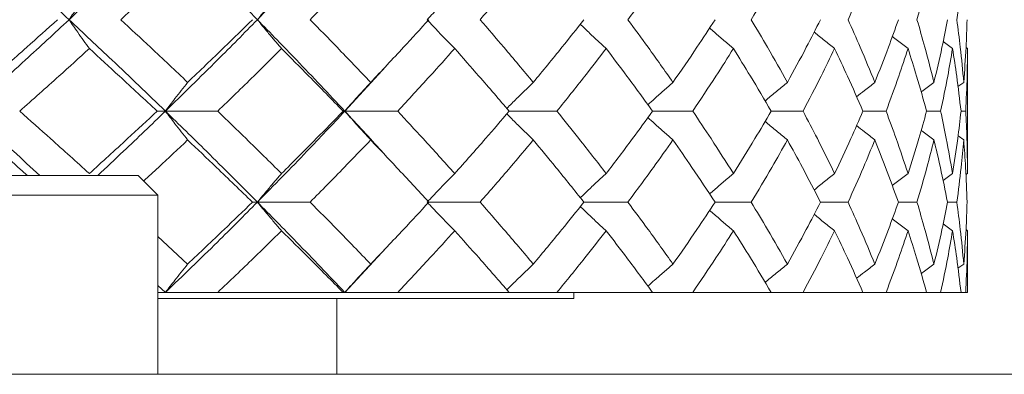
# Model space of a CAD drawing. Header units: inches. Extents: x 1 to 19.9, y 2.6 to 16.1.
# Tile 50 of 70: x 11.704 to 12.094, y 14.525 to 14.665. Entities that reach past the tile are written whole.
import ezdxf

# ---------------------------------------------------------------- set-up
doc = ezdxf.new("R2010")
doc.units = ezdxf.units.IN
doc.header["$MEASUREMENT"] = 0

msp = doc.modelspace()

# ---------------------------------------------------------------- linework, layer by layer
at = {"color": 7, "linetype": 'Continuous', "lineweight": 15}
for p, q in [((12.07341, 14.65404), (12.06968, 14.65684)), ((12.07933, 14.65404), (12.07876, 14.65446)), ((12.07933, 14.60455), (12.07933, 14.65404)), ((11.83247, 14.62926), (11.8487, 14.64699)), ((12.07785, 14.64066), (12.07557, 14.63896)), ((11.76135, 14.62926), (11.75806, 14.62926)), ((11.76135, 14.62926), (11.7821, 14.62926)), ((11.83247, 14.62926), (11.83181, 14.62926)), ((11.83247, 14.62926), (11.85346, 14.62926)), ((11.89763, 14.62926), (11.91657, 14.62926)), ((11.95449, 14.62926), (11.97041, 14.62926)), ((12.00149, 14.62926), (12.01414, 14.62926)), ((12.03789, 14.62926), (12.04707, 14.62926)), ((12.06312, 14.62926), (12.06868, 14.62926)), ((12.07677, 14.62926), (12.07863, 14.62926)), ((12.07785, 14.61787), (12.0756, 14.61954)), ((11.61666, 14.60382), (11.75052, 14.60382)), ((11.75839, 14.59594), (11.75052, 14.60382)), ((12.07341, 14.60455), (12.06965, 14.60175)), ((12.07933, 14.60455), (12.07873, 14.60411)), ((11.60878, 14.59594), (11.75839, 14.59594)), ((11.75839, 14.52507), (11.75839, 14.59594)), ((11.79783, 14.59322), (11.79586, 14.59322)), ((11.79783, 14.59322), (11.81875, 14.59322)), ((11.86578, 14.59322), (11.88611, 14.59322)), ((11.92724, 14.59322), (11.9447, 14.59322)), ((11.97927, 14.59322), (11.99358, 14.59322)), ((12.02106, 14.59322), (12.03199, 14.59322)), ((12.05193, 14.59322), (12.05932, 14.59322)), ((12.07141, 14.59322), (12.07513, 14.59322)), ((12.07341, 14.58192), (12.06968, 14.58469)), ((11.77017, 14.56871), (11.75839, 14.57965)), ((12.07933, 14.58192), (12.07876, 14.58234)), ((12.07933, 14.55749), (12.07933, 14.58192)), ((11.83247, 14.55749), (11.84869, 14.57495)), ((12.07785, 14.56871), (12.07557, 14.56704)), ((11.76135, 14.55749), (11.75839, 14.56027)), ((11.75839, 14.55749), (11.76135, 14.55749)), ((11.76135, 14.55749), (11.7821, 14.55749)), ((11.7821, 14.55749), (11.83181, 14.55749)), ((11.83181, 14.55749), (11.83247, 14.55749)), ((11.83247, 14.55749), (11.85346, 14.55749)), ((11.85346, 14.55749), (11.89763, 14.55749)), ((11.89763, 14.55749), (11.91657, 14.55749)), ((11.91657, 14.55749), (11.95449, 14.55749)), ((11.92333, 14.55508), (11.92333, 14.55749)), ((11.95449, 14.55749), (11.97041, 14.55749)), ((11.97041, 14.55749), (12.00149, 14.55749)), ((12.00149, 14.55749), (12.01414, 14.55749)), ((12.01414, 14.55749), (12.03789, 14.55749)), ((12.03789, 14.55749), (12.04707, 14.55749)), ((12.04707, 14.55749), (12.06312, 14.55749)), ((12.06312, 14.55749), (12.06868, 14.55749)), ((12.06868, 14.55749), (12.07677, 14.55749)), ((12.07677, 14.55749), (12.07863, 14.55749)), ((12.07863, 14.55749), (12.07933, 14.55749)), ((11.75839, 14.55508), (11.92333, 14.55508)), ((11.82933, 14.55508), (11.82933, 14.52507)), ((11.49811, 14.52507), (11.70703, 14.52507)), ((11.70703, 14.52507), (11.71726, 14.52507)), ((11.71726, 14.52507), (12.25113, 14.52507))]:
    msp.add_line(p, q, dxfattribs=at)
for points, knots in [([(11.72316, 14.66546), (11.71584, 14.67222), (11.70277, 14.6843), (11.68933, 14.69636), (11.68342, 14.70167)], [0, 0, 0, 0, 0.560166, 1, 1, 1, 1]), ([(11.72316, 14.66546), (11.7304, 14.67222), (11.74332, 14.6843), (11.75584, 14.69636), (11.76135, 14.70167)], [0, 0, 0, 0, 0.560166, 1, 1, 1, 1]), ([(11.79783, 14.66546), (11.79114, 14.67222), (11.7792, 14.6843), (11.7668, 14.69636), (11.76135, 14.70167)], [0, 0, 0, 0, 0.560166, 1, 1, 1, 1]), ([(11.79783, 14.66546), (11.80443, 14.67222), (11.8162, 14.6843), (11.8275, 14.69636), (11.83247, 14.70167)], [0, 0, 0, 0, 0.560166, 1, 1, 1, 1]), ([(11.74366, 14.66546), (11.74866, 14.67009), (11.75759, 14.67836), (11.76632, 14.68663), (11.77017, 14.69026)], [0, 0, 0, 0, 0.560066, 1, 1, 1, 1]), ([(11.81875, 14.66546), (11.82329, 14.67009), (11.8314, 14.67836), (11.83927, 14.68663), (11.84274, 14.69026)], [0, 0, 0, 0, 0.560066, 1, 1, 1, 1]), ([(11.88611, 14.66546), (11.89012, 14.67009), (11.89728, 14.67836), (11.90418, 14.68663), (11.90721, 14.69026)], [0, 0, 0, 0, 0.560066, 1, 1, 1, 1]), ([(11.9447, 14.66546), (11.94812, 14.67009), (11.95421, 14.67836), (11.96002, 14.68663), (11.96257, 14.69026)], [0, 0, 0, 0, 0.560066, 1, 1, 1, 1]), ([(11.99358, 14.66546), (11.99635, 14.67009), (12.00129, 14.67836), (12.00591, 14.68663), (12.00795, 14.69026)], [0, 0, 0, 0, 0.560066, 1, 1, 1, 1]), ([(12.03199, 14.66546), (12.03406, 14.67009), (12.03776, 14.67836), (12.04114, 14.68663), (12.04262, 14.69026)], [0, 0, 0, 0, 0.560066, 1, 1, 1, 1]), ([(12.05932, 14.66546), (12.06066, 14.67009), (12.06307, 14.67836), (12.06513, 14.68663), (12.06604, 14.69026)], [0, 0, 0, 0, 0.560066, 1, 1, 1, 1]), ([(12.07513, 14.66546), (12.07573, 14.67009), (12.0768, 14.67836), (12.07753, 14.68663), (12.07785, 14.69026)], [0, 0, 0, 0, 0.560066, 1, 1, 1, 1]), ([(11.7312, 14.67688), (11.73043, 14.67581), (11.72889, 14.67368), (11.72621, 14.66989), (11.72431, 14.66712), (11.72316, 14.66546)], [0, 0, 0, 0, 0.283992, 0.567985, 1, 1, 1, 1]), ([(11.8074, 14.67688), (11.80648, 14.67581), (11.80466, 14.67368), (11.80146, 14.66989), (11.7992, 14.66712), (11.79783, 14.66546)], [0, 0, 0, 0, 0.2839923, 0.5679846, 1, 1, 1, 1]), ([(11.87605, 14.67688), (11.87501, 14.67581), (11.87292, 14.67368), (11.86927, 14.66989), (11.86668, 14.66712), (11.86512, 14.66546)], [0, 0, 0, 0, 0.283992, 0.567985, 1, 1, 1, 1]), ([(11.68342, 14.62926), (11.69093, 14.63601), (11.70436, 14.64807), (11.71741, 14.66014), (11.72316, 14.66546)], [0, 0, 0, 0, 0.559738, 1, 1, 1, 1]), ([(11.69064, 14.64066), (11.6959, 14.64528), (11.7053, 14.65355), (11.71452, 14.66182), (11.71858, 14.66546)], [0, 0, 0, 0, 0.5598669, 1, 1, 1, 1]), ([(11.7312, 14.65404), (11.73043, 14.6551), (11.72889, 14.65723), (11.72621, 14.66102), (11.72431, 14.66379), (11.72316, 14.66546)], [0, 0, 0, 0, 0.2840084, 0.5680169, 1, 1, 1, 1]), ([(11.76135, 14.62926), (11.75433, 14.63601), (11.74179, 14.64807), (11.72886, 14.66014), (11.72316, 14.66546)], [0, 0, 0, 0, 0.559738, 1, 1, 1, 1]), ([(11.77017, 14.64066), (11.76527, 14.64528), (11.75653, 14.65355), (11.74759, 14.66182), (11.74366, 14.66546)], [0, 0, 0, 0, 0.559867, 1, 1, 1, 1]), ([(11.76135, 14.62926), (11.76828, 14.63601), (11.78066, 14.64807), (11.79258, 14.66014), (11.79783, 14.66546)], [0, 0, 0, 0, 0.5597377, 1, 1, 1, 1]), ([(11.77017, 14.64066), (11.77502, 14.64528), (11.78368, 14.65355), (11.79214, 14.66182), (11.79586, 14.66546)], [0, 0, 0, 0, 0.559867, 1, 1, 1, 1]), ([(11.8074, 14.65404), (11.80648, 14.6551), (11.80466, 14.65723), (11.80146, 14.66102), (11.7992, 14.66379), (11.79783, 14.66546)], [0, 0, 0, 0, 0.284008, 0.568017, 1, 1, 1, 1]), ([(11.83247, 14.62926), (11.82613, 14.63601), (11.81481, 14.64807), (11.80302, 14.66014), (11.79783, 14.66546)], [0, 0, 0, 0, 0.559738, 1, 1, 1, 1]), ([(11.84274, 14.64066), (11.83832, 14.64528), (11.83043, 14.65355), (11.82232, 14.66182), (11.81875, 14.66546)], [0, 0, 0, 0, 0.559867, 1, 1, 1, 1]), ([(11.84274, 14.64066), (11.8471, 14.64528), (11.8549, 14.65355), (11.86245, 14.66182), (11.86578, 14.66546)], [0, 0, 0, 0, 0.559867, 1, 1, 1, 1]), ([(11.87605, 14.65404), (11.87501, 14.6551), (11.87292, 14.65723), (11.86927, 14.66102), (11.86668, 14.66379), (11.86512, 14.66546)], [0, 0, 0, 0, 0.284008, 0.568017, 1, 1, 1, 1]), ([(11.90721, 14.64066), (11.90334, 14.64528), (11.89644, 14.65355), (11.88927, 14.66182), (11.88611, 14.66546)], [0, 0, 0, 0, 0.559867, 1, 1, 1, 1]), ([(11.90721, 14.64066), (11.91102, 14.64528), (11.91783, 14.65355), (11.92437, 14.66182), (11.92724, 14.66546)], [0, 0, 0, 0, 0.559867, 1, 1, 1, 1]), ([(11.96257, 14.64066), (11.95932, 14.64528), (11.9535, 14.65355), (11.94739, 14.66182), (11.9447, 14.66546)], [0, 0, 0, 0, 0.559867, 1, 1, 1, 1]), ([(11.96257, 14.64066), (11.96577, 14.64528), (11.97148, 14.65355), (11.97689, 14.66182), (11.97927, 14.66546)], [0, 0, 0, 0, 0.559867, 1, 1, 1, 1]), ([(12.00795, 14.64066), (12.00535, 14.64528), (12.00071, 14.65355), (11.99576, 14.66182), (11.99358, 14.66546)], [0, 0, 0, 0, 0.559867, 1, 1, 1, 1]), ([(12.00795, 14.64066), (12.01048, 14.64528), (12.015, 14.65355), (12.01921, 14.66182), (12.02106, 14.66546)], [0, 0, 0, 0, 0.559867, 1, 1, 1, 1]), ([(12.04262, 14.64066), (12.04072, 14.64528), (12.03734, 14.65355), (12.03362, 14.66182), (12.03199, 14.66546)], [0, 0, 0, 0, 0.559867, 1, 1, 1, 1]), ([(12.04262, 14.64066), (12.04445, 14.64528), (12.04771, 14.65355), (12.05064, 14.66182), (12.05193, 14.66546)], [0, 0, 0, 0, 0.559867, 1, 1, 1, 1]), ([(12.06604, 14.64066), (12.06488, 14.64528), (12.0628, 14.65355), (12.06038, 14.66182), (12.05932, 14.66546)], [0, 0, 0, 0, 0.559867, 1, 1, 1, 1]), ([(12.06604, 14.64066), (12.06714, 14.64528), (12.06909, 14.65355), (12.0707, 14.66182), (12.07141, 14.66546)], [0, 0, 0, 0, 0.559867, 1, 1, 1, 1]), ([(12.07785, 14.64066), (12.07743, 14.64528), (12.07669, 14.65355), (12.07561, 14.66182), (12.07513, 14.66546)], [0, 0, 0, 0, 0.559867, 1, 1, 1, 1]), ([(12.07785, 14.64066), (12.07819, 14.64528), (12.0788, 14.65355), (12.07906, 14.66182), (12.07918, 14.66546)], [0, 0, 0, 0, 0.559867, 1, 1, 1, 1]), ([(11.93609, 14.65404), (11.93493, 14.6551), (11.93261, 14.65723), (11.92919, 14.66043), (11.92693, 14.6626), (11.92582, 14.66367)], [0, 0, 0, 0, 0.3359989, 0.671998, 1, 1, 1, 1]), ([(11.98656, 14.65404), (11.9853, 14.6551), (11.98279, 14.65723), (11.97964, 14.65994), (11.97776, 14.66161), (11.97711, 14.66218)], [0, 0, 0, 0, 0.396336, 0.792673, 1, 1, 1, 1]), ([(12.02666, 14.65404), (12.02533, 14.6551), (12.02266, 14.65723), (12.01996, 14.65942), (12.0186, 14.66055), (12.01855, 14.66059)], [0, 0, 0, 0, 0.490924, 0.981849, 1, 1, 1, 1]), ([(12.05576, 14.65404), (12.05438, 14.6551), (12.05229, 14.65669), (12.05023, 14.65831), (12.04955, 14.65885)], [0, 0, 0, 0, 0.667547, 1, 1, 1, 1]), ([(11.70359, 14.62926), (11.70879, 14.63388), (11.71808, 14.64214), (11.72719, 14.6504), (11.7312, 14.65404)], [0, 0, 0, 0, 0.559775, 1, 1, 1, 1]), ([(11.75806, 14.62926), (11.7531, 14.63388), (11.74423, 14.64214), (11.73518, 14.6504), (11.7312, 14.65404)], [0, 0, 0, 0, 0.559775, 1, 1, 1, 1]), ([(11.7821, 14.62926), (11.78688, 14.63388), (11.79541, 14.64214), (11.80373, 14.6504), (11.8074, 14.65404)], [0, 0, 0, 0, 0.559775, 1, 1, 1, 1]), ([(11.83181, 14.62926), (11.82731, 14.63388), (11.81928, 14.64214), (11.81103, 14.6504), (11.8074, 14.65404)], [0, 0, 0, 0, 0.559775, 1, 1, 1, 1]), ([(11.85346, 14.62926), (11.85775, 14.63388), (11.8654, 14.64214), (11.8728, 14.6504), (11.87605, 14.65404)], [0, 0, 0, 0, 0.559775, 1, 1, 1, 1]), ([(11.89763, 14.62926), (11.89367, 14.63388), (11.8866, 14.64214), (11.87928, 14.6504), (11.87605, 14.65404)], [0, 0, 0, 0, 0.559775, 1, 1, 1, 1]), ([(11.91657, 14.62926), (11.92028, 14.63388), (11.92693, 14.64214), (11.93329, 14.6504), (11.93609, 14.65404)], [0, 0, 0, 0, 0.559775, 1, 1, 1, 1]), ([(11.95449, 14.62926), (11.95113, 14.63388), (11.94513, 14.64214), (11.93885, 14.6504), (11.93609, 14.65404)], [0, 0, 0, 0, 0.559775, 1, 1, 1, 1]), ([(11.97041, 14.62926), (11.9735, 14.63388), (11.97903, 14.64214), (11.98426, 14.6504), (11.98656, 14.65404)], [0, 0, 0, 0, 0.559775, 1, 1, 1, 1]), ([(12.00149, 14.62926), (11.99879, 14.63388), (11.99395, 14.64214), (11.98882, 14.6504), (11.98656, 14.65404)], [0, 0, 0, 0, 0.559775, 1, 1, 1, 1]), ([(12.01414, 14.62926), (12.01656, 14.63388), (12.02089, 14.64214), (12.0249, 14.6504), (12.02666, 14.65404)], [0, 0, 0, 0, 0.559775, 1, 1, 1, 1]), ([(12.03789, 14.62926), (12.03588, 14.63388), (12.03229, 14.64214), (12.02838, 14.6504), (12.02666, 14.65404)], [0, 0, 0, 0, 0.559775, 1, 1, 1, 1]), ([(12.04707, 14.62926), (12.04878, 14.63388), (12.05184, 14.64214), (12.05457, 14.6504), (12.05576, 14.65404)], [0, 0, 0, 0, 0.559775, 1, 1, 1, 1]), ([(12.06312, 14.62926), (12.06183, 14.63388), (12.05955, 14.64214), (12.05692, 14.6504), (12.05576, 14.65404)], [0, 0, 0, 0, 0.559775, 1, 1, 1, 1]), ([(12.06868, 14.62926), (12.06966, 14.63388), (12.0714, 14.64214), (12.0728, 14.6504), (12.07341, 14.65404)], [0, 0, 0, 0, 0.559775, 1, 1, 1, 1]), ([(12.07677, 14.62926), (12.07623, 14.63388), (12.07528, 14.64214), (12.07398, 14.6504), (12.07341, 14.65404)], [0, 0, 0, 0, 0.559775, 1, 1, 1, 1]), ([(12.07863, 14.62926), (12.07886, 14.63388), (12.07925, 14.64214), (12.0793, 14.6504), (12.07933, 14.65404)], [0, 0, 0, 0, 0.559775, 1, 1, 1, 1]), ([(11.77017, 14.64066), (11.76932, 14.63959), (11.76764, 14.63747), (11.76469, 14.63368), (11.76261, 14.63092), (11.76135, 14.62926)], [0, 0, 0, 0, 0.2841848, 0.5683696, 1, 1, 1, 1]), ([(11.84274, 14.64066), (11.84176, 14.63959), (11.83979, 14.63747), (11.83637, 14.63368), (11.83393, 14.63092), (11.83247, 14.62926)], [0, 0, 0, 0, 0.284185, 0.56837, 1, 1, 1, 1]), ([(11.90721, 14.64066), (11.90611, 14.63959), (11.9039, 14.63747), (11.90039, 14.63403), (11.89801, 14.63163), (11.89671, 14.63032)], [0, 0, 0, 0, 0.313081, 0.626163, 1, 1, 1, 1]), ([(11.96257, 14.64066), (11.96136, 14.63959), (11.95894, 14.63747), (11.95563, 14.63451), (11.95355, 14.63259), (11.95265, 14.63177)], [0, 0, 0, 0, 0.363359, 0.726718, 1, 1, 1, 1]), ([(12.00795, 14.64066), (12.00665, 14.63959), (12.00406, 14.63747), (12.00111, 14.63501), (11.99947, 14.63361), (11.9991, 14.63329)], [0, 0, 0, 0, 0.437442, 0.874883, 1, 1, 1, 1]), ([(12.04262, 14.64066), (12.04126, 14.63959), (12.03883, 14.63771), (12.03643, 14.63579), (12.03538, 14.63495)], [0, 0, 0, 0, 0.562473, 1, 1, 1, 1]), ([(12.06604, 14.64066), (12.06463, 14.6396), (12.06294, 14.63832), (12.06125, 14.63702), (12.06097, 14.6368)], [0, 0, 0, 0, 0.8304329, 1, 1, 1, 1]), ([(11.71155, 14.60382), (11.70808, 14.607), (11.69883, 14.61546), (11.68934, 14.62395), (11.68342, 14.62926)], [0, 0, 0, 0, 0.375567, 1, 1, 1, 1]), ([(11.7312, 14.60455), (11.72609, 14.60916), (11.71697, 14.61738), (11.70768, 14.62563), (11.70359, 14.62926)], [0, 0, 0, 0, 0.559577, 1, 1, 1, 1]), ([(11.7312, 14.60455), (11.73626, 14.60916), (11.74532, 14.61738), (11.75417, 14.62563), (11.75806, 14.62926)], [0, 0, 0, 0, 0.559577, 1, 1, 1, 1]), ([(11.73451, 14.60382), (11.73793, 14.607), (11.74704, 14.61546), (11.75585, 14.62395), (11.76135, 14.62926)], [0, 0, 0, 0, 0.375567, 1, 1, 1, 1]), ([(11.77017, 14.61787), (11.76932, 14.61894), (11.76764, 14.62106), (11.76469, 14.62484), (11.76261, 14.6276), (11.76135, 14.62926)], [0, 0, 0, 0, 0.28433, 0.56866, 1, 1, 1, 1]), ([(11.79783, 14.59322), (11.79115, 14.59993), (11.77919, 14.61192), (11.76681, 14.62396), (11.76135, 14.62926)], [0, 0, 0, 0, 0.55931, 1, 1, 1, 1]), ([(11.8074, 14.60455), (11.80273, 14.60916), (11.7944, 14.61738), (11.78586, 14.62563), (11.7821, 14.62926)], [0, 0, 0, 0, 0.559577, 1, 1, 1, 1]), ([(11.79783, 14.59322), (11.80443, 14.59993), (11.81621, 14.61192), (11.8275, 14.62396), (11.83247, 14.62926)], [0, 0, 0, 0, 0.55931, 1, 1, 1, 1]), ([(11.8074, 14.60455), (11.81201, 14.60916), (11.82026, 14.61738), (11.82828, 14.62563), (11.83181, 14.62926)], [0, 0, 0, 0, 0.559577, 1, 1, 1, 1]), ([(11.84274, 14.61787), (11.84176, 14.61894), (11.83979, 14.62106), (11.83636, 14.62484), (11.83393, 14.6276), (11.83247, 14.62926)], [0, 0, 0, 0, 0.28433, 0.56866, 1, 1, 1, 1]), ([(11.84869, 14.61158), (11.84816, 14.61217), (11.84291, 14.61806), (11.83741, 14.62395), (11.83247, 14.62926)], [0, 0, 0, 0, 0.100696, 1, 1, 1, 1]), ([(11.87605, 14.60455), (11.8719, 14.60916), (11.86449, 14.61738), (11.85684, 14.62563), (11.85346, 14.62926)], [0, 0, 0, 0, 0.559577, 1, 1, 1, 1]), ([(11.87605, 14.60455), (11.88015, 14.60916), (11.88747, 14.61738), (11.89452, 14.62563), (11.89763, 14.62926)], [0, 0, 0, 0, 0.559577, 1, 1, 1, 1]), ([(11.90721, 14.61787), (11.90611, 14.61894), (11.9039, 14.62106), (11.90039, 14.62449), (11.89801, 14.62689), (11.89672, 14.62819)], [0, 0, 0, 0, 0.3132803, 0.6265607, 1, 1, 1, 1]), ([(11.93609, 14.60455), (11.93252, 14.60916), (11.92614, 14.61738), (11.91949, 14.62563), (11.91657, 14.62926)], [0, 0, 0, 0, 0.559577, 1, 1, 1, 1]), ([(11.93609, 14.60455), (11.9396, 14.60916), (11.94587, 14.61738), (11.95186, 14.62563), (11.95449, 14.62926)], [0, 0, 0, 0, 0.559577, 1, 1, 1, 1]), ([(11.96257, 14.61787), (11.96136, 14.61894), (11.95894, 14.62106), (11.95563, 14.62401), (11.95355, 14.62593), (11.95265, 14.62675)], [0, 0, 0, 0, 0.363692, 0.727383, 1, 1, 1, 1]), ([(11.98656, 14.60455), (11.98362, 14.60916), (11.97838, 14.61738), (11.97285, 14.62563), (11.97041, 14.62926)], [0, 0, 0, 0, 0.559577, 1, 1, 1, 1]), ([(11.98656, 14.60455), (11.98943, 14.60916), (11.99456, 14.61738), (11.99937, 14.62563), (12.00149, 14.62926)], [0, 0, 0, 0, 0.559577, 1, 1, 1, 1]), ([(12.02666, 14.60455), (12.02441, 14.60916), (12.02039, 14.61738), (12.01605, 14.62563), (12.01414, 14.62926)], [0, 0, 0, 0, 0.559577, 1, 1, 1, 1]), ([(12.02666, 14.60455), (12.02884, 14.60916), (12.03274, 14.61738), (12.03632, 14.62563), (12.03789, 14.62926)], [0, 0, 0, 0, 0.559577, 1, 1, 1, 1]), ([(12.05576, 14.60455), (12.05423, 14.60916), (12.05149, 14.61738), (12.04842, 14.62563), (12.04707, 14.62926)], [0, 0, 0, 0, 0.559577, 1, 1, 1, 1]), ([(12.05576, 14.60455), (12.05723, 14.60916), (12.05984, 14.61738), (12.06211, 14.62563), (12.06312, 14.62926)], [0, 0, 0, 0, 0.559577, 1, 1, 1, 1]), ([(12.07341, 14.60455), (12.07262, 14.60916), (12.07121, 14.61738), (12.06945, 14.62563), (12.06868, 14.62926)], [0, 0, 0, 0, 0.559577, 1, 1, 1, 1]), ([(12.07341, 14.60455), (12.07413, 14.60916), (12.07542, 14.61738), (12.07635, 14.62563), (12.07677, 14.62926)], [0, 0, 0, 0, 0.5595768, 1, 1, 1, 1]), ([(12.07933, 14.60455), (12.07929, 14.60916), (12.07923, 14.61738), (12.07881, 14.62563), (12.07863, 14.62926)], [0, 0, 0, 0, 0.559577, 1, 1, 1, 1]), ([(12.00795, 14.61787), (12.00665, 14.61894), (12.00405, 14.62106), (12.00111, 14.62351), (11.99947, 14.62491), (11.99911, 14.62522)], [0, 0, 0, 0, 0.438063, 0.876126, 1, 1, 1, 1]), ([(12.04262, 14.61787), (12.04125, 14.61893), (12.03883, 14.62082), (12.03643, 14.62273), (12.03539, 14.62356)], [0, 0, 0, 0, 0.56382, 1, 1, 1, 1]), ([(12.06604, 14.61787), (12.06463, 14.61893), (12.06294, 14.6202), (12.06126, 14.62149), (12.06099, 14.62171)], [0, 0, 0, 0, 0.834306, 1, 1, 1, 1]), ([(11.70663, 14.60382), (11.70543, 14.60488), (11.70015, 14.60956), (11.69479, 14.61425), (11.69064, 14.61787)], [0, 0, 0, 0, 0.22712, 1, 1, 1, 1]), ([(11.75273, 14.6016), (11.75469, 14.6034), (11.76058, 14.60882), (11.76633, 14.61425), (11.77017, 14.61787)], [0, 0, 0, 0, 0.332541, 1, 1, 1, 1]), ([(11.79586, 14.59322), (11.79112, 14.59781), (11.78265, 14.60602), (11.77398, 14.61425), (11.77017, 14.61787)], [0, 0, 0, 0, 0.559485, 1, 1, 1, 1]), ([(11.81875, 14.59322), (11.82329, 14.59781), (11.8314, 14.60602), (11.83927, 14.61425), (11.84274, 14.61787)], [0, 0, 0, 0, 0.559485, 1, 1, 1, 1]), ([(11.86578, 14.59322), (11.86154, 14.59781), (11.85398, 14.60602), (11.84617, 14.61425), (11.84274, 14.61787)], [0, 0, 0, 0, 0.559485, 1, 1, 1, 1]), ([(11.88611, 14.59322), (11.89012, 14.59781), (11.89729, 14.60602), (11.90418, 14.61425), (11.90721, 14.61787)], [0, 0, 0, 0, 0.559485, 1, 1, 1, 1]), ([(11.92724, 14.59322), (11.92358, 14.59781), (11.91703, 14.60602), (11.91021, 14.61425), (11.90721, 14.61787)], [0, 0, 0, 0, 0.559485, 1, 1, 1, 1]), ([(11.9447, 14.59322), (11.94811, 14.59781), (11.95421, 14.60602), (11.96002, 14.61425), (11.96257, 14.61787)], [0, 0, 0, 0, 0.559485, 1, 1, 1, 1]), ([(11.97927, 14.59322), (11.97624, 14.59781), (11.97081, 14.60602), (11.96509, 14.61425), (11.96257, 14.61787)], [0, 0, 0, 0, 0.559485, 1, 1, 1, 1]), ([(11.99358, 14.59322), (11.99635, 14.59781), (12.00129, 14.60602), (12.00591, 14.61425), (12.00795, 14.61787)], [0, 0, 0, 0, 0.559485, 1, 1, 1, 1]), ([(12.02106, 14.59322), (12.01869, 14.59781), (12.01447, 14.60602), (12.00994, 14.61425), (12.00795, 14.61787)], [0, 0, 0, 0, 0.559485, 1, 1, 1, 1]), ([(12.03199, 14.59322), (12.03406, 14.59781), (12.03776, 14.60602), (12.04114, 14.61425), (12.04262, 14.61787)], [0, 0, 0, 0, 0.559485, 1, 1, 1, 1]), ([(12.05193, 14.59322), (12.05028, 14.59781), (12.04734, 14.60602), (12.04406, 14.61425), (12.04262, 14.61787)], [0, 0, 0, 0, 0.559485, 1, 1, 1, 1]), ([(12.05932, 14.59322), (12.06066, 14.59781), (12.06307, 14.60602), (12.06513, 14.61425), (12.06604, 14.61787)], [0, 0, 0, 0, 0.559485, 1, 1, 1, 1]), ([(12.07141, 14.59322), (12.0705, 14.59781), (12.06887, 14.60602), (12.06691, 14.61425), (12.06604, 14.61787)], [0, 0, 0, 0, 0.559485, 1, 1, 1, 1]), ([(12.07513, 14.59322), (12.07573, 14.59781), (12.0768, 14.60602), (12.07753, 14.61425), (12.07785, 14.61787)], [0, 0, 0, 0, 0.559485, 1, 1, 1, 1]), ([(12.07918, 14.59322), (12.07902, 14.59781), (12.07875, 14.60602), (12.07812, 14.61425), (12.07785, 14.61787)], [0, 0, 0, 0, 0.559485, 1, 1, 1, 1]), ([(11.8074, 14.60455), (11.80648, 14.60349), (11.80465, 14.60137), (11.80146, 14.59761), (11.79919, 14.59487), (11.79783, 14.59322)], [0, 0, 0, 0, 0.2847881, 0.5695763, 1, 1, 1, 1]), ([(11.87605, 14.60455), (11.87501, 14.60349), (11.87291, 14.60137), (11.86926, 14.59761), (11.86668, 14.59487), (11.86512, 14.59322)], [0, 0, 0, 0, 0.284788, 0.569576, 1, 1, 1, 1]), ([(11.93609, 14.60455), (11.93493, 14.60349), (11.9326, 14.60137), (11.92918, 14.59819), (11.92693, 14.59605), (11.92582, 14.59499)], [0, 0, 0, 0, 0.336839, 0.673678, 1, 1, 1, 1]), ([(11.98656, 14.60455), (11.9853, 14.60349), (11.98278, 14.60137), (11.97963, 14.59868), (11.97775, 14.59702), (11.97711, 14.59646)], [0, 0, 0, 0, 0.397178, 0.794355, 1, 1, 1, 1]), ([(12.02666, 14.60455), (12.02533, 14.60349), (12.02266, 14.60137), (12.01995, 14.5992), (12.01859, 14.59807), (12.01855, 14.59804)], [0, 0, 0, 0, 0.49162, 0.983239, 1, 1, 1, 1]), ([(12.05576, 14.60455), (12.05437, 14.6035), (12.05229, 14.60191), (12.05022, 14.6003), (12.04953, 14.59976)], [0, 0, 0, 0, 0.66754, 1, 1, 1, 1]), ([(11.76135, 14.55749), (11.76828, 14.56413), (11.78067, 14.57601), (11.79258, 14.58795), (11.79783, 14.59322)], [0, 0, 0, 0, 0.558883, 1, 1, 1, 1]), ([(11.77017, 14.56871), (11.77502, 14.57327), (11.78369, 14.58143), (11.79213, 14.58961), (11.79586, 14.59322)], [0, 0, 0, 0, 0.5592875, 1, 1, 1, 1]), ([(11.8074, 14.58192), (11.80648, 14.58297), (11.80464, 14.58509), (11.80145, 14.58884), (11.79919, 14.59158), (11.79783, 14.59322)], [0, 0, 0, 0, 0.285062, 0.570124, 1, 1, 1, 1]), ([(11.83247, 14.55749), (11.82614, 14.56413), (11.81481, 14.57601), (11.80303, 14.58795), (11.79783, 14.59322)], [0, 0, 0, 0, 0.558883, 1, 1, 1, 1]), ([(11.84274, 14.56871), (11.83832, 14.57327), (11.83043, 14.58143), (11.82232, 14.58961), (11.81875, 14.59322)], [0, 0, 0, 0, 0.559287, 1, 1, 1, 1]), ([(11.84274, 14.56871), (11.8471, 14.57327), (11.85491, 14.58143), (11.86245, 14.58961), (11.86578, 14.59322)], [0, 0, 0, 0, 0.559287, 1, 1, 1, 1]), ([(11.87605, 14.58192), (11.87501, 14.58297), (11.87291, 14.58509), (11.86926, 14.58884), (11.86667, 14.59158), (11.86512, 14.59322)], [0, 0, 0, 0, 0.285062, 0.570124, 1, 1, 1, 1]), ([(11.90721, 14.56871), (11.90335, 14.57327), (11.89643, 14.58143), (11.88927, 14.58961), (11.88611, 14.59322)], [0, 0, 0, 0, 0.559287, 1, 1, 1, 1]), ([(11.90721, 14.56871), (11.91102, 14.57327), (11.91784, 14.58143), (11.92436, 14.58961), (11.92724, 14.59322)], [0, 0, 0, 0, 0.559287, 1, 1, 1, 1]), ([(11.93609, 14.58192), (11.93493, 14.58297), (11.9326, 14.58509), (11.92917, 14.58826), (11.92692, 14.5904), (11.92582, 14.59145)], [0, 0, 0, 0, 0.337239, 0.674477, 1, 1, 1, 1]), ([(11.96257, 14.56871), (11.95932, 14.57327), (11.95349, 14.58143), (11.94739, 14.58961), (11.9447, 14.59322)], [0, 0, 0, 0, 0.559287, 1, 1, 1, 1]), ([(11.96257, 14.56871), (11.96577, 14.57327), (11.97148, 14.58143), (11.97689, 14.58961), (11.97927, 14.59322)], [0, 0, 0, 0, 0.559287, 1, 1, 1, 1]), ([(12.00795, 14.56871), (12.00535, 14.57327), (12.00071, 14.58143), (11.99576, 14.58961), (11.99358, 14.59322)], [0, 0, 0, 0, 0.559287, 1, 1, 1, 1]), ([(12.00795, 14.56871), (12.01048, 14.57327), (12.015, 14.58143), (12.0192, 14.58961), (12.02106, 14.59322)], [0, 0, 0, 0, 0.5592875, 1, 1, 1, 1]), ([(12.04262, 14.56871), (12.04072, 14.57327), (12.03734, 14.58143), (12.03363, 14.58961), (12.03199, 14.59322)], [0, 0, 0, 0, 0.559287, 1, 1, 1, 1]), ([(12.04262, 14.56871), (12.04445, 14.57327), (12.04771, 14.58143), (12.05064, 14.58961), (12.05193, 14.59322)], [0, 0, 0, 0, 0.559287, 1, 1, 1, 1]), ([(12.06604, 14.56871), (12.06488, 14.57327), (12.0628, 14.58143), (12.06038, 14.58961), (12.05932, 14.59322)], [0, 0, 0, 0, 0.559287, 1, 1, 1, 1]), ([(12.06604, 14.56871), (12.06714, 14.57327), (12.06909, 14.58143), (12.0707, 14.58961), (12.07141, 14.59322)], [0, 0, 0, 0, 0.5592875, 1, 1, 1, 1]), ([(12.07785, 14.56871), (12.07743, 14.57327), (12.07669, 14.58143), (12.07561, 14.58961), (12.07513, 14.59322)], [0, 0, 0, 0, 0.559287, 1, 1, 1, 1]), ([(12.07785, 14.56871), (12.07819, 14.57327), (12.0788, 14.58143), (12.07906, 14.58961), (12.07918, 14.59322)], [0, 0, 0, 0, 0.559287, 1, 1, 1, 1]), ([(11.98656, 14.58192), (11.9853, 14.58297), (11.98278, 14.58509), (11.97963, 14.58777), (11.97775, 14.58942), (11.97711, 14.58998)], [0, 0, 0, 0, 0.397796, 0.795592, 1, 1, 1, 1]), ([(12.02666, 14.58192), (12.02532, 14.58297), (12.02265, 14.58509), (12.01995, 14.58725), (12.01859, 14.58837), (12.01855, 14.5884)], [0, 0, 0, 0, 0.492739, 0.985479, 1, 1, 1, 1]), ([(12.05576, 14.58192), (12.05437, 14.58297), (12.05229, 14.58455), (12.05023, 14.58615), (12.04955, 14.58667)], [0, 0, 0, 0, 0.670041, 1, 1, 1, 1]), ([(11.7821, 14.55749), (11.78687, 14.56203), (11.79542, 14.57016), (11.80373, 14.57832), (11.8074, 14.58192)], [0, 0, 0, 0, 0.559197, 1, 1, 1, 1]), ([(11.83181, 14.55749), (11.82732, 14.56203), (11.81928, 14.57016), (11.81103, 14.57832), (11.8074, 14.58192)], [0, 0, 0, 0, 0.559197, 1, 1, 1, 1]), ([(11.85346, 14.55749), (11.85775, 14.56203), (11.8654, 14.57016), (11.87279, 14.57832), (11.87605, 14.58192)], [0, 0, 0, 0, 0.559197, 1, 1, 1, 1]), ([(11.89763, 14.55749), (11.89367, 14.56203), (11.8866, 14.57016), (11.87928, 14.57832), (11.87605, 14.58192)], [0, 0, 0, 0, 0.559197, 1, 1, 1, 1]), ([(11.91657, 14.55749), (11.92028, 14.56203), (11.92693, 14.57016), (11.93329, 14.57832), (11.93609, 14.58192)], [0, 0, 0, 0, 0.559197, 1, 1, 1, 1]), ([(11.95449, 14.55749), (11.95113, 14.56203), (11.94513, 14.57016), (11.93886, 14.57832), (11.93609, 14.58192)], [0, 0, 0, 0, 0.559197, 1, 1, 1, 1]), ([(11.97041, 14.55749), (11.9735, 14.56203), (11.97903, 14.57016), (11.98426, 14.57832), (11.98656, 14.58192)], [0, 0, 0, 0, 0.559197, 1, 1, 1, 1]), ([(12.00149, 14.55749), (11.99879, 14.56203), (11.99395, 14.57016), (11.98882, 14.57832), (11.98656, 14.58192)], [0, 0, 0, 0, 0.559197, 1, 1, 1, 1]), ([(12.01414, 14.55749), (12.01656, 14.56203), (12.02089, 14.57016), (12.0249, 14.57832), (12.02666, 14.58192)], [0, 0, 0, 0, 0.559197, 1, 1, 1, 1]), ([(12.03789, 14.55749), (12.03588, 14.56203), (12.03229, 14.57016), (12.02838, 14.57832), (12.02666, 14.58192)], [0, 0, 0, 0, 0.559197, 1, 1, 1, 1]), ([(12.04707, 14.55749), (12.04878, 14.56203), (12.05184, 14.57016), (12.05457, 14.57832), (12.05576, 14.58192)], [0, 0, 0, 0, 0.559197, 1, 1, 1, 1]), ([(12.06312, 14.55749), (12.06183, 14.56203), (12.05954, 14.57016), (12.05692, 14.57832), (12.05576, 14.58192)], [0, 0, 0, 0, 0.559197, 1, 1, 1, 1]), ([(12.06868, 14.55749), (12.06966, 14.56203), (12.0714, 14.57016), (12.0728, 14.57832), (12.07341, 14.58192)], [0, 0, 0, 0, 0.559197, 1, 1, 1, 1]), ([(12.07677, 14.55749), (12.07623, 14.56203), (12.07528, 14.57016), (12.07398, 14.57832), (12.07341, 14.58192)], [0, 0, 0, 0, 0.559197, 1, 1, 1, 1]), ([(12.07863, 14.55749), (12.07886, 14.56203), (12.07925, 14.57016), (12.0793, 14.57832), (12.07933, 14.58192)], [0, 0, 0, 0, 0.559197, 1, 1, 1, 1]), ([(11.77017, 14.56871), (11.76932, 14.56765), (11.76763, 14.56555), (11.76468, 14.56182), (11.7626, 14.55911), (11.76135, 14.55749)], [0, 0, 0, 0, 0.2858, 0.571601, 1, 1, 1, 1]), ([(11.84274, 14.56871), (11.84175, 14.56765), (11.83978, 14.56555), (11.83635, 14.56182), (11.83392, 14.55911), (11.83247, 14.55749)], [0, 0, 0, 0, 0.2858, 0.571601, 1, 1, 1, 1]), ([(11.90721, 14.56871), (11.9061, 14.56765), (11.90388, 14.56555), (11.90038, 14.56216), (11.898, 14.55981), (11.89672, 14.55853)], [0, 0, 0, 0, 0.314864, 0.629727, 1, 1, 1, 1]), ([(11.96257, 14.56871), (11.96136, 14.56765), (11.95892, 14.56555), (11.95561, 14.56263), (11.95353, 14.56075), (11.95265, 14.55996)], [0, 0, 0, 0, 0.365427, 0.730853, 1, 1, 1, 1]), ([(12.00795, 14.56871), (12.00664, 14.56765), (12.00404, 14.56555), (12.00109, 14.56313), (11.99945, 14.56175), (11.9991, 14.56146)], [0, 0, 0, 0, 0.439919, 0.879838, 1, 1, 1, 1]), ([(12.04262, 14.56871), (12.04125, 14.56766), (12.03882, 14.5658), (12.03642, 14.56391), (12.03538, 14.56308)], [0, 0, 0, 0, 0.5656226, 1, 1, 1, 1]), ([(12.06604, 14.56871), (12.06463, 14.56766), (12.06293, 14.5664), (12.06125, 14.56512), (12.06097, 14.56491)], [0, 0, 0, 0, 0.83502, 1, 1, 1, 1])]:
    msp.add_open_spline(points, degree=3, knots=knots, dxfattribs=at)

doc.saveas('drawing.dxf')
